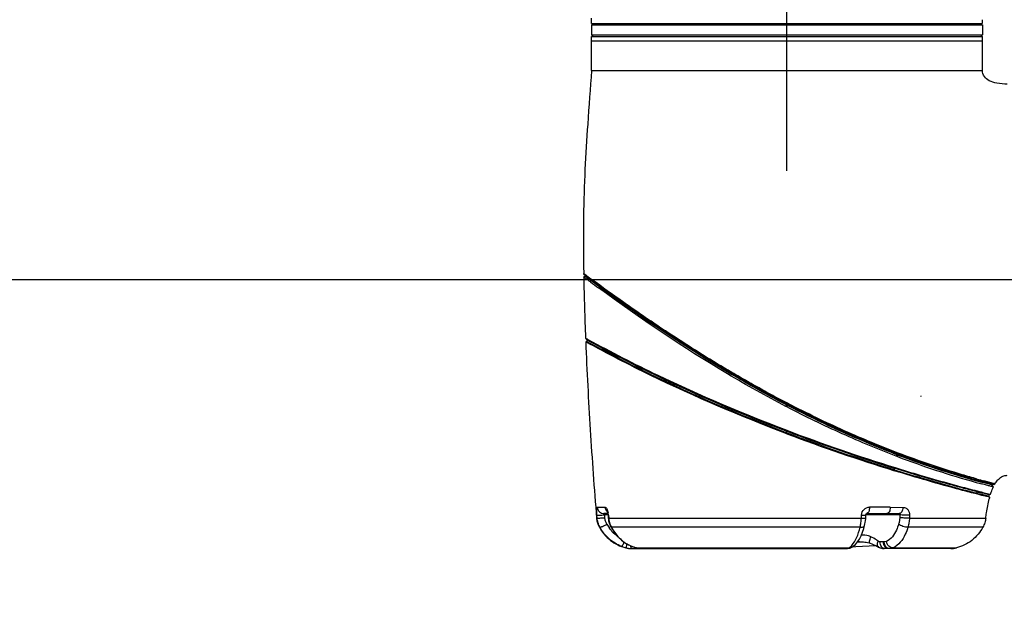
# Model space of a CAD drawing. Header units: millimetres. Extents: x 11 to 407, y 12 to 285.
# Tile 25 of 42: x 128 to 160, y 195 to 215. Entities that reach past the tile are written whole.
import ezdxf

# ---------------------------------------------------------------- set-up
doc = ezdxf.new("R2010")
doc.units = ezdxf.units.MM
doc.header["$LTSCALE"] = 23.1
doc.layers.get('0').update_dxf_attribs({"linetype": 'CONTINUOUS'})
doc.layers.add('02___PRT_ALL_AXES', color=7, linetype='CONTINUOUS')
doc.layers.add('06___PRT_ALL_SURFS', color=7, linetype='CONTINUOUS')
doc.styles.get("Standard").update_dxf_attribs({"font": 'txt', "width": 0.8})
doc.dimstyles.new('DIMSTYLE_1', dxfattribs={"dimtxt": 2.5, "dimasz": 2.5, "dimexe": 1, "dimexo": 1, "dimtad": 1, "dimlfac": 6.666667, "dimzin": 0, "dimdsep": 46, "dimtxsty": 'Standard', "dimblk": '_FILLED', "dimblk1": '_FILLED', "dimblk2": '_FILLED', "dimcen": 0.09, "dimadec": 0, "dimazin": 0, "dimtp": 0.01, "dimtm": 0.01, "dimtfac": 1, "dimtofl": 0, "dimtmove": 0, "dimatfit": 3, "dimldrblk": '_FILLED', "dimfxl": 0, "dimtolj": 1, "dimtzin": 0, "dimarcsym": 0})

# ---------------------------------------------------------------- blocks, each defined once
blk = doc.blocks.new('_FILLED')
at = {"color": 0, "linetype": 'ByBlock'}
blk.add_solid([(0, 0), (-1, 0.2), (-1, -0.2)], dxfattribs=at)
blk = doc.blocks.new('*D1')
at = {"color": 2, "linetype": 'Continuous'}
for p, q in [((148.044, 221.857), (108.524, 221.857)), ((109.524, 221.857), (109.524, 150.869)), ((109.524, 79.882), (109.524, 150.869)), ((155.819, 79.882), (108.524, 79.882))]:
    blk.add_line(p, q, dxfattribs=at)
at = {"color": 2, "linetype": 'Continuous', "xscale": 2.5, "yscale": 2.5, "zscale": 2.5}
for p, rotation in [((109.524, 221.857), 90.00000013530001), ((109.524, 79.882), 270.0000001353)]:
    blk.add_blockref('_FILLED', p, dxfattribs=dict(at, rotation=rotation))
blk = doc.blocks.new('*D2')
at = {"color": 2, "linetype": 'Continuous'}
for p, q in [((163.734, 205.957), (121.042, 205.957)), ((122.042, 205.957), (122.042, 175.094)), ((122.042, 144.232), (122.042, 175.094)), ((155.41, 144.232), (121.042, 144.232))]:
    blk.add_line(p, q, dxfattribs=at)
at = {"color": 2, "linetype": 'Continuous', "xscale": 2.5, "yscale": 2.5, "zscale": 2.5}
for p, rotation in [((122.042, 205.957), 89.99999986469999), ((122.042, 144.232), 269.9999998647)]:
    blk.add_blockref('_FILLED', p, dxfattribs=dict(at, rotation=rotation))
blk = doc.blocks.new('*D3')
at = {"color": 2, "linetype": 'Continuous'}
for p, q in [((122.042, 221.857), (122.042, 225.357)), ((122.042, 225.357), (122.042, 213.907)), ((144.965, 221.857), (121.042, 221.857)), ((122.042, 202.457), (122.042, 213.907)), ((160.865, 205.957), (121.042, 205.957)), ((122.042, 205.957), (122.042, 202.457))]:
    blk.add_line(p, q, dxfattribs=at)
at = {"color": 2, "linetype": 'Continuous', "xscale": 2.5, "yscale": 2.5, "zscale": 2.5}
for p, rotation in [((122.042, 221.857), 270.0000007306), ((122.042, 205.957), 90.00000073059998)]:
    blk.add_blockref('_FILLED', p, dxfattribs=dict(at, rotation=rotation))
blk = doc.blocks.new('*D8')
at = {"color": 2, "linetype": 'Continuous'}
for p, q in [((152.865, 213.857), (152.865, 233.851)), ((168.765, 197.599), (168.765, 233.851)), ((152.865, 232.851), (160.815, 232.851)), ((168.765, 232.851), (160.815, 232.851))]:
    blk.add_line(p, q, dxfattribs=at)
at = {"color": 2, "linetype": 'Continuous', "xscale": 2.5, "yscale": 2.5, "zscale": 2.5}
for p, rotation in [((152.865, 232.851), 179.9999992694), ((168.765, 232.851), 359.9999992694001)]:
    blk.add_blockref('_FILLED', p, dxfattribs=dict(at, rotation=rotation))
blk = doc.blocks.new('*D9')
at = {"color": 2, "linetype": 'Continuous'}
for p, q in [((135.892, 227.401), (135.892, 238.547)), ((152.865, 211.127), (152.865, 238.547)), ((135.892, 237.547), (144.379, 237.547)), ((152.865, 237.547), (144.379, 237.547))]:
    blk.add_line(p, q, dxfattribs=at)
at = {"color": 2, "linetype": 'Continuous', "xscale": 2.5, "yscale": 2.5, "zscale": 2.5}
for p, rotation in [((135.892, 237.547), 179.9999992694), ((152.865, 237.547), 359.9999992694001)]:
    blk.add_blockref('_FILLED', p, dxfattribs=dict(at, rotation=rotation))

msp = doc.modelspace()

# ---------------------------------------------------------------- linework, layer by layer
at = {"color": 7, "linetype": 'Continuous'}
for p, q in [((146.415, 214.4018), (146.415, 214.5818)), ((146.415, 214.3568), (146.415, 214.0268)), ((146.415, 214.3568), (159.315, 214.3568)), ((146.565, 214.4018), (146.565, 214.3568)), ((159.165, 214.4018), (159.165, 214.3568)), ((159.315, 214.3568), (159.315, 214.0268)), ((146.415, 214.0268), (146.46, 213.9818)), ((146.415, 214.0268), (159.315, 214.0268)), ((146.415, 212.8568), (146.415, 213.9818)), ((146.415, 213.9818), (159.315, 213.9818)), ((159.315, 214.0268), (159.27, 213.9818)), ((159.315, 212.8568), (159.315, 213.9818)), ((146.415, 213.8318), (159.315, 213.8318)), ((146.1557, 206.1623), (146.1557, 206.1623)), ((146.1665, 206.1397), (146.1557, 206.1623)), ((146.1557, 206.1622), (146.1665, 206.1398)), ((146.2142, 206.0611), (146.1578, 206.0491)), ((146.1992, 206.1301), (146.1664, 206.1541)), ((146.1665, 206.1397), (146.415, 205.933)), ((146.2098, 206.1075), (146.1665, 206.1397)), ((146.2401, 206.0999), (146.1992, 206.1301)), ((146.2323, 206.0907), (146.2098, 206.1075)), ((146.2143, 206.0609), (146.2143, 206.061)), ((146.3325, 205.9734), (146.2143, 206.061)), ((146.2655, 206.0661), (146.2323, 206.0907)), ((146.255, 206.0888), (146.2401, 206.0999)), ((146.1578, 206.0491), (146.1578, 206.049)), ((146.2093, 206.0103), (146.1704, 206.0398)), ((146.3891, 205.9317), (146.3325, 205.9734)), ((146.3708, 205.8902), (146.3651, 205.8944)), ((146.378, 205.8849), (146.3708, 205.8902)), ((146.403, 205.9215), (146.3891, 205.9317)), ((146.4274, 205.9035), (146.403, 205.9215)), ((146.415, 205.9126), (146.415, 205.933)), ((146.4391, 205.9535), (146.4326, 205.9582)), ((146.218, 204.0326), (146.2578, 203.9764)), ((146.218, 204.0326), (146.2702, 204.0038)), ((146.223, 203.91), (146.2599, 203.9239)), ((146.2324, 203.9048), (146.223, 203.91)), ((146.2578, 203.9764), (146.2599, 203.9239)), ((146.2702, 204.0038), (146.2948, 203.9903)), ((152.8268, 201.7803), (152.8508, 201.8284)), ((152.8886, 201.8087), (152.8508, 201.8283)), ((152.8509, 201.8666), (152.8649, 201.8923)), ((152.8648, 201.8595), (152.851, 201.8667)), ((152.8634, 201.8334), (152.8556, 201.8374)), ((152.8634, 201.8334), (152.8648, 201.8595)), ((152.8754, 201.8272), (152.8634, 201.8334)), ((152.8648, 201.8595), (152.8789, 201.8852)), ((152.9042, 201.8391), (152.8648, 201.8595)), ((152.8789, 201.8852), (152.865, 201.8924)), ((152.9175, 201.8651), (152.8789, 201.8852)), ((152.865, 201.7604), (152.8266, 201.7803)), ((152.865, 201.7604), (152.8886, 201.8087)), ((152.8707, 201.818), (152.8754, 201.8272)), ((152.8933, 201.8179), (152.8754, 201.8272)), ((152.865, 200.9905), (152.8649, 200.9584)), ((152.8649, 200.9103), (152.8649, 200.9584)), ((152.865, 200.8782), (152.8649, 200.9103)), ((156.3551, 200.2483), (156.5174, 200.2166)), ((156.3711, 200.2421), (156.3551, 200.2483)), ((156.3698, 200.2372), (156.3711, 200.2421)), ((156.5174, 200.2166), (156.5138, 200.2179)), ((156.5139, 200.2179), (156.5369, 200.2413)), ((156.5174, 200.2166), (156.5404, 200.24)), ((156.5404, 200.24), (156.5368, 200.2414)), ((156.4995, 200.1294), (156.466, 200.1423)), ((156.4951, 200.1888), (156.4847, 200.1927)), ((156.4996, 200.1295), (156.4848, 200.1928)), ((156.4989, 200.193), (156.4884, 200.197)), ((156.5188, 200.1798), (156.4951, 200.1888)), ((156.5101, 200.1254), (156.4952, 200.1888)), ((156.5101, 200.1254), (156.4995, 200.1294)), ((156.5296, 200.1758), (156.5188, 200.1798)), ((156.418, 199.6565), (156.4055, 199.6917)), ((156.4364, 199.7607), (156.4134, 199.7364)), ((159.1246, 199.3264), (159.1219, 199.3272)), ((159.3156, 199.2738), (159.2849, 199.2822)), ((159.315, 199.2802), (159.3146, 199.2802)), ((159.3148, 199.2802), (159.5888, 199.2284)), ((159.315, 199.274), (159.315, 199.2802)), ((159.315, 199.2802), (159.6998, 199.2074)), ((159.3475, 199.2652), (159.3156, 199.2738)), ((159.6303, 199.19), (159.3475, 199.2652)), ((159.6833, 199.2348), (159.361, 199.3224)), ((159.6519, 199.2198), (159.6065, 199.2316)), ((159.7063, 199.2285), (159.6833, 199.2348)), ((159.0628, 199.0134), (159.1436, 198.9928)), ((159.1603, 198.8802), (159.0712, 198.9029)), ((159.1239, 198.9668), (159.1174, 198.9685)), ((159.279, 198.9585), (159.3084, 198.9511)), ((159.3297, 199.2139), (159.3009, 199.2216)), ((159.3084, 198.9511), (159.3324, 198.9451)), ((159.3395, 198.9124), (159.3153, 198.9185)), ((159.3313, 199.2134), (159.3297, 199.2139)), ((159.3324, 198.9451), (159.5667, 198.8871)), ((159.541, 198.8625), (159.3395, 198.9124)), ((159.6785, 199.1218), (159.6305, 199.1899)), ((159.6801, 199.2125), (159.6519, 199.2198)), ((159.6997, 199.2074), (159.6801, 199.2125)), ((159.6998, 199.2075), (159.7312, 199.2217)), ((159.1971, 198.8709), (159.1603, 198.8802)), ((159.237, 198.8608), (159.1971, 198.8709)), ((159.3013, 198.8447), (159.237, 198.8608)), ((159.3566, 198.8308), (159.3013, 198.8447)), ((159.3021, 198.8754), (159.3291, 198.8686)), ((159.3291, 198.8686), (159.5282, 198.8193)), ((159.5105, 198.7928), (159.3566, 198.8308)), ((159.5566, 198.7815), (159.5105, 198.7928)), ((159.5566, 198.7815), (159.5282, 198.8193)), ((159.5863, 198.8823), (159.541, 198.8625)), ((159.5667, 198.8871), (159.5863, 198.8823)), ((146.6028, 198.4539), (146.8632, 198.4543)), ((156.2773, 198.4535), (156.6978, 198.4506)), ((146.5819, 198.0969), (146.6028, 198.0966)), ((146.6028, 198.0968), (146.5953, 198.1903)), ((146.9521, 198.2468), (146.8253, 198.2468)), ((146.96, 198.203), (146.8495, 198.203)), ((146.857, 198.1096), (146.8495, 198.203)), ((146.9737, 198.191), (146.96, 198.1899)), ((146.96, 198.1899), (146.968, 198.0956)), ((146.9817, 198.0968), (146.9681, 198.0956)), ((146.9681, 198.0956), (146.97, 198.0742)), ((146.9737, 198.191), (146.9817, 198.0968)), ((146.9817, 198.0968), (146.9841, 198.0706)), ((146.9818, 198.0968), (152.8648, 198.0968)), ((152.8648, 198.0967), (152.8703, 198.0968)), ((152.8703, 198.0968), (155.3222, 198.0968)), ((155.3222, 198.0967), (155.3271, 198.1962)), ((155.4662, 198.0982), (155.471, 198.198)), ((156.5896, 198.203), (155.4714, 198.203)), ((155.5023, 198.2467), (155.5029, 198.2468)), ((155.5029, 198.2468), (156.57, 198.2468)), ((146.6664, 197.8125), (146.6746, 197.7968)), ((146.6946, 197.7968), (146.6746, 197.7968)), ((147.0463, 197.8235), (147.0584, 197.7993)), ((152.8648, 197.7967), (147.072, 197.7968)), ((155.2811, 197.7967), (152.8648, 197.7968)), ((159.3312, 197.7967), (156.8587, 197.7968)), ((155.2636, 197.3116), (155.1945, 197.3116)), ((156.0751, 197.3109), (155.9385, 197.3109)), ((147.5452, 197.1139), (147.5606, 197.1139)), ((147.7427, 197.0918), (147.7258, 197.092)), ((147.7262, 197.0918), (154.8381, 197.0918)), ((147.7712, 197.1546), (147.7942, 197.1461)), ((147.7792, 197.1535), (147.7712, 197.1546)), ((147.7942, 197.1461), (147.83, 197.1339)), ((147.83, 197.1339), (147.8654, 197.1228)), ((147.8654, 197.1228), (147.8893, 197.1159)), ((147.8893, 197.1159), (147.929, 197.1062)), ((147.8979, 197.1146), (147.8893, 197.1159)), ((147.8979, 197.1146), (148.0615, 197.1147)), ((148.0233, 197.0918), (148.0401, 197.0925)), ((148.0615, 197.1147), (148.0847, 197.1147)), ((148.0847, 197.1147), (148.272, 197.1148)), ((148.272, 197.1148), (148.3086, 197.1148)), ((148.3086, 197.1148), (152.865, 197.1137)), ((154.7778, 197.1152), (154.8382, 197.1152)), ((154.8381, 197.0918), (154.8697, 197.0934)), ((154.8382, 197.1152), (154.9134, 197.1152)), ((154.8697, 197.0934), (154.9056, 197.0989)), ((154.9056, 197.0989), (154.9413, 197.1088)), ((154.9747, 197.122), (155.0085, 197.1397)), ((155.0084, 197.1396), (155.0088, 197.1399)), ((155.0087, 197.1398), (155.0254, 197.151)), ((155.5868, 197.2759), (155.5867, 197.2759)), ((155.7948, 197.1902), (155.798, 197.1887)), ((155.798, 197.1887), (155.8593, 197.1575)), ((155.8593, 197.1575), (155.8914, 197.1401)), ((155.8836, 197.1443), (155.9197, 197.1274)), ((155.939, 197.1187), (155.9636, 197.1108)), ((156.0143, 197.0984), (156.0373, 197.0942)), ((156.0373, 197.0942), (156.0796, 197.0918)), ((158.278, 197.0918), (156.0797, 197.0918)), ((156.3674, 197.1146), (157.9915, 197.1138)), ((157.9915, 197.1138), (158.2271, 197.1136)), ((158.2271, 197.1136), (158.4571, 197.1135))]:
    msp.add_line(p, q, dxfattribs=at)
for points in [[(146.9323, 198.3147), (146.9316, 198.3157), (146.9332, 198.3126), (146.9363, 198.3052), (146.9404, 198.2935), (146.9451, 198.2777), (146.9499, 198.2579), (146.9544, 198.2347)], [(146.5819, 198.0968), (146.5845, 198.0677), (146.5946, 198.0012), (146.6125, 197.9363), (146.6372, 197.8735), (146.6664, 197.8125)], [(146.9544, 198.2347), (146.9581, 198.209), (146.96, 198.1899)], [(146.97, 198.0742), (146.9799, 198.0047), (146.9973, 197.9403), (147.0194, 197.882), (147.0463, 197.8235)], [(155.4278, 197.8473), (155.43, 197.8563), (155.441, 197.904), (155.4513, 197.9555), (155.4598, 198.0111), (155.4648, 198.071), (155.4662, 198.0982)], [(155.471, 198.198), (155.4714, 198.203), (155.4731, 198.2115), (155.4759, 198.2198), (155.4797, 198.2274), (155.4842, 198.2339), (155.4889, 198.239), (155.4933, 198.2426), (155.497, 198.2449), (155.4999, 198.2461), (155.5018, 198.2466), (155.5023, 198.2467)], [(147.0584, 197.7993), (147.1021, 197.7205), (147.1774, 197.6072), (147.2629, 197.5025), (147.358, 197.4072), (147.4616, 197.3227), (147.5724, 197.2498), (147.6893, 197.1888), (147.7712, 197.1546)], [(155.0088, 197.1399), (155.0528, 197.1691), (155.1239, 197.2305), (155.1927, 197.3094), (155.2564, 197.4043), (155.3134, 197.513), (155.3626, 197.6322), (155.4033, 197.7558), (155.4279, 197.8474)], [(155.1945, 197.3121), (155.2136, 197.312), (155.256, 197.3117), (155.2998, 197.3111), (155.3446, 197.3099), (155.3896, 197.3079), (155.4355, 197.3046), (155.4819, 197.2994), (155.529, 197.2914), (155.5756, 197.2795), (155.5867, 197.2759)], [(147.929, 197.1062), (147.9753, 197.0979), (148.0214, 197.0932), (148.0624, 197.0918)], [(154.8694, 197.0933), (154.9045, 197.0987), (154.9398, 197.1082), (154.9747, 197.122)], [(154.9413, 197.1088), (154.9767, 197.1228), (155.0084, 197.1396)], [(155.5868, 197.2759), (155.6078, 197.2685), (155.6728, 197.2439), (155.7378, 197.2166), (155.8016, 197.1869), (155.8626, 197.1558)], [(155.8914, 197.1401), (155.9414, 197.1176), (155.9921, 197.1021), (156.0427, 197.0936), (156.0797, 197.0918)]]:
    msp.add_lwpolyline(points, dxfattribs=at)
for centre, radius, start, end in [((178.4993, 249.7275), 54.2589, 233.53957, 233.7723), ((187.6137, 261.8746), 69.4569, 233.465484, 233.627897), ((238.7756, 207.8085), 92.6345, 181.08838, 182.33614), ((188.9043, 263.2691), 71.4244, 233.4586, 233.726717), ((160.9535, 199.7886), 4.3452, 147.48502, 147.87484), ((174.594, 258.2933), 61.3143, 249.244015, 252.751602), ((174.5289, 258.1043), 61.1595, 249.254271, 252.762654), ((174.5287, 258.1035), 61.0837, 249.227614, 252.771118), ((174.5962, 258.2999), 61.3963, 249.270864, 252.777634), ((167.0156, 227.75), 29.4956, 248.84557, 249.08964), ((167.4192, 229.063), 30.8377, 249.29715, 254.41358), ((167.3765, 228.9166), 30.7736, 249.32246, 254.4187), ((167.4495, 229.1502), 30.9639, 249.34948, 254.39845), ((166.4877, 197.9214), 10.2364, 169.78728, 170.04117), ((167.2738, 228.5907), 30.432, 254.44024, 254.81199), ((166.9515, 227.3843), 29.1292, 254.41336, 254.74028), ((166.7557, 226.6962), 28.3797, 254.41982, 254.83083), ((167.7624, 229.8525), 31.665, 254.20073, 254.61399), ((167.574, 229.7293), 31.5212, 254.83795, 255.35876), ((170.7471, 244.5418), 47.0787, 255.69069, 255.93026), ((170.7061, 244.3793), 46.8662, 255.69212, 255.9334), ((170.8396, 244.906), 47.3796, 255.70839, 255.87725), ((162.2524, 198.0409), 2.8332, 163.142, 164.05301), ((162.6311, 197.9347), 3.189, 164.6016, 165.48638), ((146.249, 198.1317), 0.7271, 7.97574, 11.12797), ((154.9167, 8.6096), 189.8487, 89.589371, 89.796114), ((146.2163, 198.1267), 0.7601, 4.85192, 8.00365), ((194.253, 197.0227), 37.6818, 178.2051, 178.34747), ((197.7935, 197.1798), 40.8951, 178.58609, 178.71566), ((147.936, 198.4253), 1.1424, 207.59904, 215.28704), ((148.3322, 198.441), 1.4153, 207.07823, 208.73894), ((147.8792, 198.3986), 1.3235, 249.2007, 256.07996), ((147.7265, 197.8446), 0.7529, 256.03018, 269.97399), ((147.7423, 197.8476), 0.7558, 256.10377, 267.73502), ((147.7427, 197.855), 0.7632, 267.7292, 268.73088), ((148.2253, 198.3317), 1.2599, 247.18264, 248.90632), ((148.2233, 198.3265), 1.2543, 248.90732, 249.26402), ((148.2823, 198.4822), 1.4208, 249.26121, 250.50843), ((148.2674, 198.4399), 1.376, 250.50776, 251.80495), ((148.2482, 198.3811), 1.3141, 251.79716, 254.1637), ((148.2351, 198.3357), 1.2668, 254.17517, 254.56451), ((154.602, 197.5682), 0.5514, 313.44673, 317.61705), ((158.278, 197.8418), 0.75, 270, 283.81616)]:
    msp.add_arc(centre, radius, start, end, dxfattribs=at)
for points, knots in [([(146.1664, 206.1541), (146.1638, 206.1561), (146.1607, 206.1591), (146.1563, 206.1612), (146.1557, 206.1623)], [0, 0, 0, 0, 0.7294563, 1, 1, 1, 1]), ([(146.1704, 206.0398), (146.1674, 206.0421), (146.163, 206.0439), (146.1591, 206.0493), (146.1578, 206.049)], [0, 0, 0, 0, 0.7361681, 1, 1, 1, 1]), ([(146.3651, 205.8944), (146.349, 205.9063), (146.297, 205.9448), (146.245, 205.9834), (146.2093, 206.0103)], [0, 0, 0, 0, 0.3086356, 1, 1, 1, 1]), ([(152.8556, 201.8374), (152.0539, 202.2538), (150.9016, 202.9119), (149.4528, 203.824), (148.4992, 204.456), (147.7877, 204.9474), (147.2974, 205.2946), (147.0007, 205.507), (146.7616, 205.6807), (146.5844, 205.8083), (146.4773, 205.8892), (146.4269, 205.9231), (146.415, 205.933)], [0, 0, 0, 0, 0.3547604, 0.5205525, 0.6722751, 0.804001, 0.8600884, 0.9082228, 0.9472691, 0.9761539, 0.9939325, 1, 1, 1, 1]), ([(152.851, 201.8667), (152.4964, 202.0525), (151.799, 202.4294), (150.4807, 203.1961), (148.6714, 204.3401), (147.2416, 205.3469), (146.4239, 205.9491)], [0, 0, 0, 0, 0.1576116, 0.3119703, 0.6002524, 1, 1, 1, 1]), ([(152.8508, 201.8283), (152.1419, 202.1978), (149.9288, 203.4422), (147.8276, 204.8738), (146.4274, 205.9035)], [0, 0, 0, 0, 0.3150389, 1, 1, 1, 1]), ([(152.865, 201.8924), (152.6863, 201.9809), (152.3351, 202.1681), (151.8165, 202.458), (151.3042, 202.7469), (150.6441, 203.1332), (149.8583, 203.6158), (148.7319, 204.3404), (147.5974, 205.1157), (146.7694, 205.7115), (146.4391, 205.9535)], [0, 0, 0, 0, 0.0786074, 0.1568571, 0.2342572, 0.3105098, 0.4583644, 0.5978075, 0.838564, 1, 1, 1, 1]), ([(152.8266, 201.7803), (152.1778, 202.1192), (150.0476, 203.3083), (148.0229, 204.677), (146.647, 205.6865)], [0, 0, 0, 0, 0.3001745, 1, 1, 1, 1]), ([(146.223, 203.91), (146.2624, 202.9428), (146.3643, 201.0038), (146.5005, 199.0669), (146.5819, 198.0968)], [0, 0, 0, 0, 0.498561, 1, 1, 1, 1]), ([(152.865, 200.8782), (151.3421, 201.4548), (149.1006, 202.4077), (146.9359, 203.5175), (146.2324, 203.9048)], [0, 0, 0, 0, 0.6697065, 1, 1, 1, 1]), ([(146.2578, 203.9764), (146.9236, 203.6111), (149.077, 202.4995), (151.3098, 201.548), (152.8649, 200.9584)], [0, 0, 0, 0, 0.3134702, 1, 1, 1, 1]), ([(146.2599, 203.9239), (146.9253, 203.5593), (149.0782, 202.4495), (151.3102, 201.4993), (152.8649, 200.9103)], [0, 0, 0, 0, 0.3133512, 1, 1, 1, 1]), ([(146.2948, 203.9903), (147.0512, 203.5749), (149.198, 202.4795), (151.4195, 201.5388), (152.865, 200.9905)], [0, 0, 0, 0, 0.3582245, 1, 1, 1, 1]), ([(156.5138, 200.2179), (155.9147, 200.4451), (154.6941, 200.949), (153.5065, 201.5261), (152.9042, 201.8391)], [0, 0, 0, 0, 0.485599, 1, 1, 1, 1]), ([(156.5368, 200.2414), (156.2425, 200.349), (155.6471, 200.5907), (154.7453, 200.9753), (153.8308, 201.4036), (153.2216, 201.7072), (152.9175, 201.8651)], [0, 0, 0, 0, 0.2368738, 0.4855746, 0.740982, 1, 1, 1, 1]), ([(156.466, 200.1423), (156.1746, 200.2545), (155.5788, 200.4875), (154.6829, 200.8747), (153.7728, 201.2999), (153.1671, 201.6025), (152.865, 201.7604)], [0, 0, 0, 0, 0.2371412, 0.4858159, 0.7411135, 1, 1, 1, 1]), ([(156.4847, 200.1927), (156.1936, 200.3032), (154.9711, 200.787), (153.7787, 201.3461), (152.8886, 201.8087)], [0, 0, 0, 0, 0.2368958, 1, 1, 1, 1]), ([(156.3551, 200.2483), (155.7859, 200.469), (154.618, 200.9633), (153.4767, 201.5159), (152.8933, 201.8179)], [0, 0, 0, 0, 0.4816913, 1, 1, 1, 1]), ([(159.1411, 199.3838), (158.9782, 199.4298), (158.1018, 199.685), (157.2357, 199.9765), (156.5404, 200.24)], [0, 0, 0, 0, 0.1854148, 1, 1, 1, 1]), ([(159.0981, 199.3369), (158.768, 199.4267), (157.8942, 199.6902), (157.0317, 199.9896), (156.4989, 200.193)], [0, 0, 0, 0, 0.3749363, 1, 1, 1, 1]), ([(156.4055, 199.6917), (156.6927, 199.6026), (157.5901, 199.331), (158.4941, 199.0811), (159.1113, 198.9236)], [0, 0, 0, 0, 0.320676, 1, 1, 1, 1]), ([(159.1174, 198.9685), (158.9607, 199.0085), (158.0539, 199.2448), (157.1538, 199.5065), (156.4134, 199.7364)], [0, 0, 0, 0, 0.172637, 1, 1, 1, 1]), ([(159.0712, 198.9029), (158.9131, 198.9433), (158.0236, 199.1758), (157.1403, 199.4325), (156.418, 199.6565)], [0, 0, 0, 0, 0.1774251, 1, 1, 1, 1]), ([(156.4364, 199.7607), (156.7085, 199.6762), (157.5798, 199.4124), (158.4571, 199.1688), (159.0628, 199.0134)], [0, 0, 0, 0, 0.3130722, 1, 1, 1, 1]), ([(159.3148, 199.2802), (159.2955, 199.2838), (159.2237, 199.3049), (159.1512, 199.3225), (159.0981, 199.3369)], [0, 0, 0, 0, 0.2630997, 1, 1, 1, 1]), ([(159.7312, 199.2216), (159.7315, 199.2221), (159.7281, 199.223), (159.722, 199.2247), (159.7127, 199.2269), (159.7063, 199.2285)], [0, 0, 0, 0, 0.057634, 0.2410232, 1, 1, 1, 1]), ([(159.7312, 199.2216), (159.7572, 199.2656), (159.8114, 199.3443), (159.9105, 199.4378), (160.0214, 199.4949), (160.101, 199.5068), (160.14, 199.5068)], [0, 0, 0, 0, 0.293326, 0.5467613, 0.775542, 1, 1, 1, 1]), ([(159.6786, 199.1218), (159.678, 199.1204), (159.6696, 199.1252), (159.6581, 199.1261), (159.6323, 199.1345), (159.5971, 199.1428), (159.5486, 199.1556), (159.4877, 199.1715), (159.4138, 199.1912), (159.3602, 199.2056), (159.3313, 199.2134)], [0, 0, 0, 0, 0.0127239, 0.0519317, 0.1211288, 0.2232987, 0.3611083, 0.5366824, 0.7498894, 1, 1, 1, 1]), ([(159.5863, 198.8823), (159.5933, 198.9042), (159.6202, 198.9854), (159.6518, 199.0652), (159.6786, 199.1218)], [0, 0, 0, 0, 0.2679061, 1, 1, 1, 1]), ([(159.4276, 198.0968), (159.435, 198.1559), (159.4646, 198.3698), (159.5047, 198.5825), (159.5439, 198.7339)], [0, 0, 0, 0, 0.2759578, 1, 1, 1, 1]), ([(146.5953, 198.1903), (146.5926, 198.2245), (146.5887, 198.2873), (146.5864, 198.3683), (146.5896, 198.4216), (146.5944, 198.4466), (146.6002, 198.4539), (146.6028, 198.4539)], [0, 0, 0, 0, 0.3846417, 0.7038473, 0.9140216, 0.9711185, 1, 1, 1, 1]), ([(146.6028, 198.4539), (146.6071, 198.3995), (146.6582, 198.2902), (146.7711, 198.2468), (146.8253, 198.2468)], [0, 0, 0, 0, 0.5013046, 1, 1, 1, 1]), ([(146.8632, 198.4543), (146.8732, 198.4543), (146.897, 198.4396), (146.9357, 198.3789), (146.9533, 198.3178), (146.9624, 198.272)], [0, 0, 0, 0, 0.1385676, 0.3516524, 1, 1, 1, 1]), ([(155.3271, 198.1962), (155.3305, 198.2645), (155.39, 198.4003), (155.5273, 198.4574), (155.5923, 198.4571)], [0, 0, 0, 0, 0.5130339, 1, 1, 1, 1]), ([(155.5923, 198.4571), (155.5916, 198.4298), (155.586, 198.3779), (155.5679, 198.305), (155.5317, 198.2468), (155.5029, 198.2468)], [0, 0, 0, 0, 0.3427185, 0.6390552, 1, 1, 1, 1]), ([(156.2773, 198.4535), (156.2762, 198.4265), (156.2689, 198.3752), (156.244, 198.2982), (156.1966, 198.2468), (156.1641, 198.2468)], [0, 0, 0, 0, 0.3246413, 0.6103706, 1, 1, 1, 1]), ([(156.6978, 198.4506), (156.6963, 198.4238), (156.6885, 198.3732), (156.6615, 198.3074), (156.6223, 198.2602), (156.5862, 198.2468), (156.57, 198.2468)], [0, 0, 0, 0, 0.3094077, 0.5852656, 0.8125494, 1, 1, 1, 1]), ([(156.6978, 198.4506), (156.7264, 198.4503), (156.7855, 198.4365), (156.8839, 198.3562), (156.9124, 198.2542), (156.9108, 198.1889)], [0, 0, 0, 0, 0.2319928, 0.4714507, 1, 1, 1, 1]), ([(146.5819, 198.0968), (146.5861, 198.0464), (146.6026, 197.9411), (146.649, 197.8453), (146.6746, 197.7968)], [0, 0, 0, 0, 0.4795986, 1, 1, 1, 1]), ([(146.5953, 198.1903), (146.6033, 198.1874), (146.6322, 198.1907), (146.6861, 198.1904), (146.7626, 198.1963), (146.8194, 198.2004), (146.8495, 198.203)], [0, 0, 0, 0, 0.1005814, 0.3275945, 0.6444743, 1, 1, 1, 1]), ([(146.6028, 198.0968), (146.6055, 198.0958), (146.6142, 198.0958), (146.6418, 198.0952), (146.6939, 198.098), (146.77, 198.1025), (146.8269, 198.107), (146.857, 198.1096)], [0, 0, 0, 0, 0.0330359, 0.1005585, 0.3275102, 0.6444104, 1, 1, 1, 1]), ([(146.6946, 197.7968), (146.6702, 197.8434), (146.6364, 197.9154), (146.6098, 198.0178), (146.6049, 198.0705), (146.6028, 198.0968)], [0, 0, 0, 0, 0.4994735, 0.7496355, 1, 1, 1, 1]), ([(146.8495, 198.203), (146.8468, 198.2084), (146.8419, 198.2182), (146.8325, 198.2328), (146.8304, 198.239), (146.824, 198.2468), (146.8253, 198.2468)], [0, 0, 0, 0, 0.3681527, 0.6873804, 0.9170844, 1, 1, 1, 1]), ([(146.9236, 197.896), (146.9062, 197.9293), (146.8814, 197.9802), (146.8613, 198.0531), (146.8585, 198.0908), (146.857, 198.1096)], [0, 0, 0, 0, 0.4995132, 0.749526, 1, 1, 1, 1]), ([(155.281, 197.7968), (155.2923, 197.8446), (155.3135, 197.9437), (155.3197, 198.0448), (155.3221, 198.0967)], [0, 0, 0, 0, 0.4859317, 1, 1, 1, 1]), ([(155.3222, 198.0967), (155.3417, 198.0961), (155.3764, 198.0952), (155.4171, 198.0948), (155.4418, 198.0953), (155.4549, 198.0957), (155.4612, 198.0968), (155.4661, 198.0973), (155.4662, 198.0982)], [0, 0, 0, 0, 0.4047422, 0.7232381, 0.8407599, 0.9269833, 0.980095, 1, 1, 1, 1]), ([(155.3271, 198.1962), (155.3466, 198.1956), (155.3812, 198.1947), (155.4219, 198.1943), (155.4466, 198.1949), (155.4597, 198.1954), (155.466, 198.1964), (155.4709, 198.197), (155.471, 198.198)], [0, 0, 0, 0, 0.4046958, 0.7231107, 0.8405967, 0.9267995, 0.9799275, 1, 1, 1, 1]), ([(155.996, 198.2468), (156.0056, 198.2468), (156.0263, 198.2354), (156.0326, 198.2139), (156.0328, 198.203)], [0, 0, 0, 0, 0.4653631, 1, 1, 1, 1]), ([(156.5868, 198.1094), (156.5858, 198.0724), (156.5808, 198.0001), (156.5616, 197.9304), (156.552, 197.8966)], [0, 0, 0, 0, 0.5127309, 1, 1, 1, 1]), ([(156.57, 198.2468), (156.5746, 198.2468), (156.584, 198.2446), (156.5949, 198.2278), (156.5924, 198.2125), (156.5896, 198.203)], [0, 0, 0, 0, 0.2483344, 0.4686822, 1, 1, 1, 1]), ([(156.9085, 198.0965), (156.8514, 198.0944), (156.744, 198.0962), (156.6365, 198.102), (156.5868, 198.1094)], [0, 0, 0, 0, 0.5317048, 1, 1, 1, 1]), ([(156.9108, 198.1889), (156.8538, 198.1867), (156.7465, 198.1888), (156.6392, 198.1952), (156.5896, 198.203)], [0, 0, 0, 0, 0.5319685, 1, 1, 1, 1]), ([(156.9084, 198.0965), (156.9072, 198.0445), (156.8988, 197.9428), (156.8725, 197.8444), (156.8588, 197.7968)], [0, 0, 0, 0, 0.5119225, 1, 1, 1, 1]), ([(156.9086, 198.0964), (157.096, 198.0963), (157.4508, 198.0969), (157.9512, 198.0969), (158.3858, 198.0969), (158.7041, 198.097), (158.9213, 198.097), (159.0548, 198.0968), (159.1675, 198.0967), (159.2602, 198.0966), (159.3298, 198.0971), (159.3835, 198.0952), (159.4076, 198.0948), (159.4271, 198.0933), (159.4276, 198.0968)], [0, 0, 0, 0, 0.2230808, 0.4225529, 0.5958424, 0.7405723, 0.8015257, 0.8545357, 0.8994174, 0.9360142, 0.9642552, 0.9841382, 0.9958521, 1, 1, 1, 1]), ([(159.4276, 198.0968), (159.4211, 198.0453), (159.4025, 197.9403), (159.3563, 197.8443), (159.3312, 197.7968)], [0, 0, 0, 0, 0.4911567, 1, 1, 1, 1]), ([(146.6746, 197.7968), (146.7624, 197.63), (147.0107, 197.3294), (147.3618, 197.1596), (147.5448, 197.114)], [0, 0, 0, 0, 0.4999519, 1, 1, 1, 1]), ([(146.6946, 197.7968), (146.6972, 197.7957), (146.7062, 197.7975), (146.7218, 197.8017), (146.7449, 197.8104), (146.7866, 197.8278), (146.8472, 197.8563), (146.8972, 197.8819), (146.9236, 197.896)], [0, 0, 0, 0, 0.0342445, 0.1013363, 0.199957, 0.3265484, 0.6426289, 1, 1, 1, 1]), ([(147.4092, 197.1613), (147.2579, 197.2188), (146.973, 197.39), (146.7698, 197.653), (146.6946, 197.7968)], [0, 0, 0, 0, 0.4993507, 1, 1, 1, 1]), ([(147.072, 197.7968), (147.0703, 197.7966), (147.066, 197.7963), (147.0598, 197.7966), (147.0584, 197.7993)], [0, 0, 0, 0, 0.368057, 1, 1, 1, 1]), ([(147.0912, 197.7605), (147.163, 197.6297), (147.3472, 197.3908), (147.6016, 197.2273), (147.7367, 197.1704)], [0, 0, 0, 0, 0.5043664, 1, 1, 1, 1]), ([(155.0094, 197.1965), (155.0752, 197.2684), (155.1869, 197.4645), (155.2526, 197.6763), (155.2811, 197.7967)], [0, 0, 0, 0, 0.4407563, 1, 1, 1, 1]), ([(155.281, 197.7968), (155.2994, 197.7958), (155.3338, 197.7964), (155.3858, 197.8049), (155.4229, 197.8275), (155.4278, 197.8473)], [0, 0, 0, 0, 0.3401417, 0.6236808, 1, 1, 1, 1]), ([(156.552, 197.8966), (156.5329, 197.8296), (156.4552, 197.6097), (156.3008, 197.3943), (156.1486, 197.3268)], [0, 0, 0, 0, 0.2951304, 1, 1, 1, 1]), ([(156.8587, 197.7968), (156.8354, 197.7165), (156.7403, 197.452), (156.5515, 197.1949), (156.3674, 197.1146)], [0, 0, 0, 0, 0.294081, 1, 1, 1, 1]), ([(156.8587, 197.7968), (156.8025, 197.7938), (156.6936, 197.8147), (156.591, 197.861), (156.552, 197.8966)], [0, 0, 0, 0, 0.5159704, 1, 1, 1, 1]), ([(159.3312, 197.7968), (159.243, 197.6295), (158.9935, 197.3281), (158.6408, 197.1586), (158.4571, 197.1135)], [0, 0, 0, 0, 0.4999511, 1, 1, 1, 1]), ([(147.4092, 197.1613), (147.4144, 197.1603), (147.4282, 197.1759), (147.4454, 197.2018), (147.4693, 197.2474), (147.4849, 197.282), (147.4933, 197.3015)], [0, 0, 0, 0, 0.095953, 0.3048921, 0.6153787, 1, 1, 1, 1]), ([(155.6338, 197.4827), (155.6092, 197.4944), (155.5078, 197.5288), (155.3998, 197.5304), (155.3208, 197.5311)], [0, 0, 0, 0, 0.2560761, 1, 1, 1, 1]), ([(155.5867, 197.2759), (155.5848, 197.2766), (155.5832, 197.2841), (155.5845, 197.3041), (155.593, 197.3469), (155.61, 197.4092), (155.6251, 197.457), (155.6338, 197.4827)], [0, 0, 0, 0, 0.0278315, 0.0867234, 0.3006565, 0.6195338, 1, 1, 1, 1]), ([(155.8751, 197.3353), (155.857, 197.3491), (155.7805, 197.4043), (155.6985, 197.452), (155.6338, 197.4827)], [0, 0, 0, 0, 0.2404766, 1, 1, 1, 1]), ([(155.8836, 197.1443), (155.8611, 197.1568), (155.8462, 197.2095), (155.8549, 197.2743), (155.8669, 197.3145), (155.8751, 197.3353)], [0, 0, 0, 0, 0.3836241, 0.6674451, 1, 1, 1, 1]), ([(155.9385, 197.3109), (155.9331, 197.3109), (155.9102, 197.3134), (155.889, 197.3247), (155.8751, 197.3353)], [0, 0, 0, 0, 0.2364169, 1, 1, 1, 1]), ([(156.0797, 197.0918), (156.0611, 197.0918), (156.0204, 197.1059), (155.9755, 197.1571), (155.9462, 197.2282), (155.939, 197.2825), (155.9385, 197.3109)], [0, 0, 0, 0, 0.1964822, 0.4274275, 0.7002049, 1, 1, 1, 1]), ([(156.2362, 197.0918), (156.2124, 197.0918), (156.1627, 197.1041), (156.0806, 197.1718), (156.0532, 197.2559), (156.052, 197.3109)], [0, 0, 0, 0, 0.2287232, 0.4714381, 1, 1, 1, 1]), ([(156.1899, 197.1083), (156.1556, 197.1254), (156.0959, 197.1872), (156.076, 197.2687), (156.0751, 197.3109)], [0, 0, 0, 0, 0.4760335, 1, 1, 1, 1]), ([(156.3674, 197.1146), (156.3166, 197.1135), (156.2084, 197.167), (156.1579, 197.2706), (156.1486, 197.3268)], [0, 0, 0, 0, 0.4711518, 1, 1, 1, 1]), ([(147.5608, 197.1139), (147.5597, 197.117), (147.5654, 197.1293), (147.5681, 197.154), (147.5789, 197.1932), (147.5857, 197.2235), (147.5898, 197.2405)], [0, 0, 0, 0, 0.0755102, 0.2793483, 0.5955345, 1, 1, 1, 1]), ([(147.7279, 197.1083), (147.7261, 197.1125), (147.7183, 197.1354), (147.7144, 197.1594), (147.7117, 197.1789)], [0, 0, 0, 0, 0.1890118, 1, 1, 1, 1]), ([(147.7427, 197.0918), (147.7414, 197.0918), (147.7338, 197.0944), (147.7304, 197.1025), (147.7279, 197.1083)], [0, 0, 0, 0, 0.1704522, 1, 1, 1, 1]), ([(147.8979, 197.1146), (147.9116, 197.1108), (147.9655, 197.0978), (148.0212, 197.0918), (148.0624, 197.0918)], [0, 0, 0, 0, 0.2563126, 1, 1, 1, 1]), ([(152.8657, 197.1137), (152.8655, 197.1082), (152.8657, 197.1004), (152.8643, 197.0946), (152.8645, 197.0918), (152.864, 197.0918)], [0, 0, 0, 0, 0.7471193, 0.935124, 1, 1, 1, 1]), ([(152.865, 197.1137), (153.027, 197.1135), (153.6646, 197.1146), (154.3022, 197.1153), (154.7778, 197.1152)], [0, 0, 0, 0, 0.2541197, 1, 1, 1, 1])]:
    msp.add_open_spline(points, degree=3, knots=knots, dxfattribs=at)
for points in [[(146.8632, 198.4543), (146.8674, 198.3978), (146.8951, 198.3391), (146.9372, 198.3012)], [(146.9841, 198.0706), (146.9851, 198.0606), (146.9862, 198.0505), (146.9875, 198.0405)], [(146.9875, 198.0405), (146.9959, 197.9782), (147.0162, 197.9173), (147.0418, 197.8598)], [(147.2609, 197.5049), (147.1619, 197.5763), (147.074, 197.6657), (147.0035, 197.7653)], [(147.0418, 197.8598), (147.0513, 197.8385), (147.0614, 197.8175), (147.072, 197.7968)], [(156.1486, 197.3268), (156.1257, 197.3167), (156.1001, 197.3109), (156.0751, 197.3109)], [(148.0216, 197.0918), (148.0161, 197.0918), (148.0106, 197.0926), (148.0054, 197.094)], [(154.8381, 197.0918), (154.8466, 197.0918), (154.8551, 197.0927), (154.8633, 197.0944)], [(154.8633, 197.0944), (154.881, 197.0981), (154.8981, 197.1056), (154.9134, 197.1152)], [(154.9134, 197.1152), (154.9461, 197.1145), (154.9803, 197.123), (155.0085, 197.1397)], [(154.9134, 197.1152), (154.9241, 197.1217), (154.9343, 197.1288), (154.9443, 197.1363)], [(154.9443, 197.1363), (154.9572, 197.1462), (154.9695, 197.1567), (154.9813, 197.1679)], [(156.2593, 197.0918), (156.2355, 197.0918), (156.2112, 197.0978), (156.1899, 197.1083)], [(156.3674, 197.1146), (156.3336, 197.1), (156.2961, 197.0918), (156.2593, 197.0918)]]:
    msp.add_open_spline(points, degree=3, dxfattribs=at)
at = {"layer": '02___PRT_ALL_AXES', "color": 7, "linetype": 'Continuous'}
for p, q in [((159.3145, 214.5118), (159.3145, 214.5135)), ((146.415, 214.4018), (159.3133, 214.4018)), ((146.415, 212.8568), (146.522, 212.8564)), ((146.522, 212.8564), (148.4239, 212.8568)), ((148.4239, 212.8568), (159.315, 212.8568)), ((152.865, 209.5501), (152.865, 212.8568))]:
    msp.add_line(p, q, dxfattribs=at)
for centre, radius, start, end in [((165.7725, 214.3867), 6.4593, 178.89039, 179.866), ((165.6388, 214.3894), 6.3255, 178.72275, 178.87569)]:
    msp.add_arc(centre, radius, start, end, dxfattribs=at)
for points, knots in [([(146.415, 212.8568), (146.3712, 212.2676), (146.2913, 211.1803), (146.1902, 209.5749), (146.1391, 207.932), (146.145, 206.7879), (146.1557, 206.1623)], [0, 0, 0, 0, 0.2644203, 0.4880012, 0.719951, 1, 1, 1, 1]), ([(160.14, 212.4068), (160.0248, 212.4068), (159.8203, 212.4191), (159.5522, 212.4958), (159.3667, 212.6463), (159.3217, 212.7877), (159.315, 212.8568)], [0, 0, 0, 0, 0.3345677, 0.5921196, 0.7984254, 1, 1, 1, 1])]:
    msp.add_open_spline(points, degree=3, knots=knots, dxfattribs=at)
at = {"layer": '06___PRT_ALL_SURFS', "color": 7, "linetype": 'Continuous'}
msp.add_lwpolyline([(155.0255, 197.151), (155.1432, 197.1554), (155.7946, 197.1902)], dxfattribs=at)

# ---------------------------------------------------------------- dimensions: what is measured, and where the dimension line sits
at = {"color": 2, "linetype": 'Continuous'}
for base, p1, p2, angle, picture, middle in [((135.8925, 237.5473), (152.865, 210.1271), (135.8925, 226.4006), 180, '*D9', (138.3787, 237.5473)), ((168.765, 232.8507), (152.865, 212.8568), (168.765, 196.5985), 360, '*D8', (154.815, 232.8507)), ((122.0423, 205.9568), (145.965, 221.8568), (161.865, 205.9568), 270, '*D3', (122.0423, 207.9068)), ((109.5244, 221.8568), (156.8192, 79.8818), (149.0437, 221.8568), 90, '*D1', (109.5244, 144.8693)), ((122.0423, 205.9568), (156.4101, 144.2318), (164.7343, 205.9568), 90, '*D2', (122.0423, 169.0943))]:
    dim = msp.add_linear_dim(base=base, p1=p1, p2=p2, angle=angle, dimstyle='DIMSTYLE_1', dxfattribs=at)
    dim.commit()
    dim.dimension.update_dxf_attribs({"geometry": picture, "text_midpoint": middle, "dimtype": 160})

doc.saveas('drawing.dxf')
